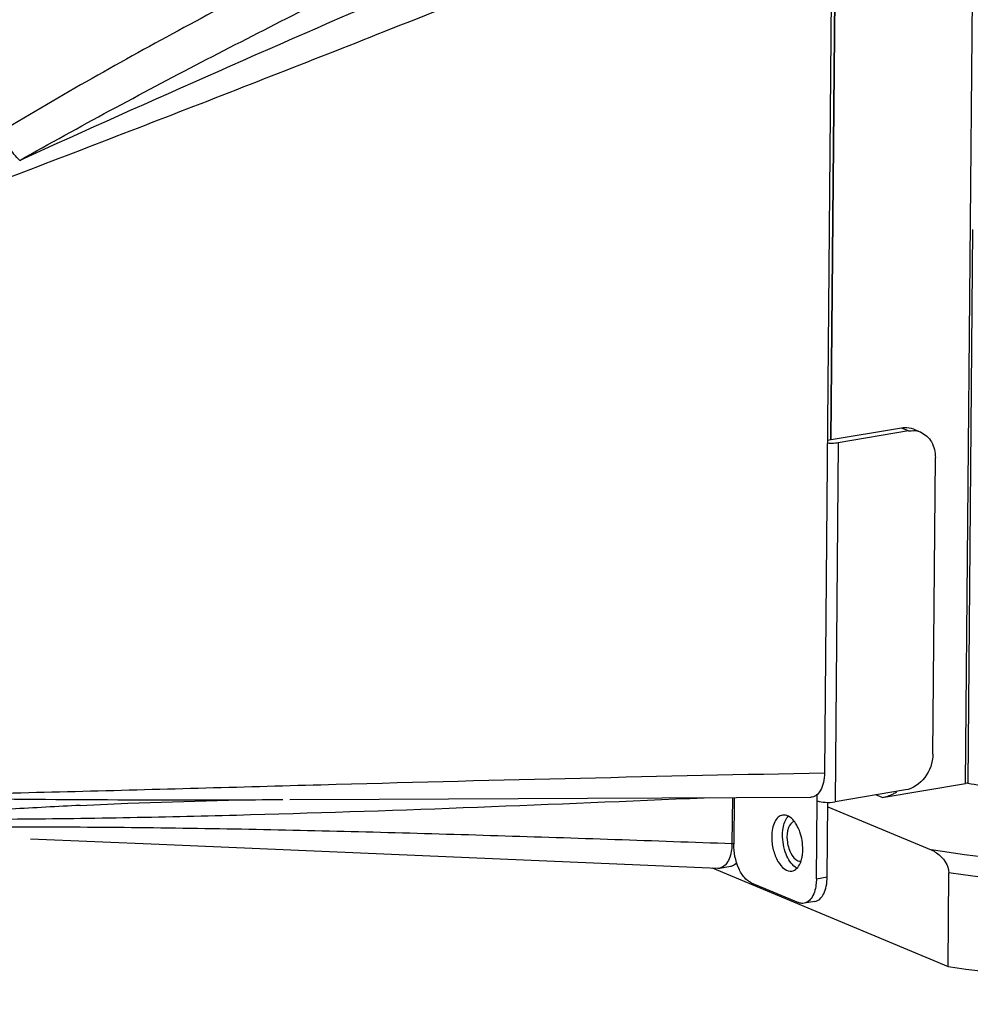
# Model space of a CAD drawing. Header units: millimetres. Extents: x 12 to 2508, y 25 to 1770.
# Tile 40 of 56: x 2180 to 2239, y 705 to 766. Entities that reach past the tile are written whole.
import ezdxf

# ---------------------------------------------------------------- set-up
doc = ezdxf.new("R2010")
doc.units = ezdxf.units.MM
for name, color, linetype in [('COVER_J_ABL73', 7, 'Continuous'), ('COVER_J_PBL75', 7, 'Continuous'), ('FLANGE_B_PBL77', 7, 'Continuous'), ('new_view_8_VBL72', 7, 'Continuous'), ('PLATE_J_PBL74', 7, 'Continuous')]:
    doc.layers.add(name, color=color, linetype=linetype)

# ---------------------------------------------------------------- blocks, each defined once
blk = doc.blocks.new('PLATE_J_PBL74', base_point=(3054.244, 1375.855))
at = {"layer": 'PLATE_J_PBL74', "color": 7}
for p, q in [((3087.111, 1359.697), (3087.524, 1407.851)), ((3091.46, 1360.43), (3086.883, 1359.659)), ((3092.215, 1360.349), (3092.654, 1360.165)), ((3091.899, 1360.246), (3087.55, 1359.514)), ((3093.398, 1340.304), (3093.554, 1358.602)), ((3091.709, 1338.096), (3087.36, 1337.363)), ((3081.137, 1337.628), (3081.112, 1334.752)), ((3086.211, 1332.618), (3086.253, 1337.434)), ((3086.88, 1332.731), (3086.92, 1337.332)), ((3082.192, 1332.367), (3085.098, 1331.151)), ((3086.116, 1331.218), (3085.447, 1331.105))]:
    blk.add_line(p, q, dxfattribs=at)
at = {"layer": 'PLATE_J_PBL74', "color": 2}
for p, q in [((3091.899, 1360.246), (3091.46, 1360.43)), ((3087.55, 1359.514), (3087.36, 1337.363)), ((3086.253, 1337.434), (3086.256, 1337.831)), ((3086.211, 1332.618), (3086.88, 1332.731))]:
    blk.add_line(p, q, dxfattribs=at)
at = {"layer": 'PLATE_J_PBL74', "color": 7}
for centre, radius, start, end in [((3092.143, 1358.912), 1.355, 81.9832, 86.79796), ((3092.149, 1358.954), 1.313, 67.38296, 81.97187), ((3085.444, 1334.082), 0.917, 235.43795, 236.39918)]:
    blk.add_arc(centre, radius, start, end, dxfattribs=at)
for points, knots in [([(3092.215, 1360.349), (3092.04, 1360.422), (3091.778, 1360.467), (3091.524, 1360.441), (3091.46, 1360.43)], [0, 0, 0, 0, 0.743072, 1, 1, 1, 1]), ([(3092.653, 1360.165), (3092.928, 1360.051), (3093.424, 1359.583), (3093.557, 1358.934), (3093.554, 1358.602)], [0, 0, 0, 0, 0.472639, 1, 1, 1, 1]), ([(3087.55, 1359.514), (3087.499, 1359.505), (3087.276, 1359.477), (3087.051, 1359.478), (3086.88, 1359.493)], [0, 0, 0, 0, 0.233299, 1, 1, 1, 1]), ([(3093.398, 1340.304), (3093.393, 1339.794), (3093.058, 1338.799), (3092.173, 1338.174), (3091.709, 1338.096)], [0, 0, 0, 0, 0.519966, 1, 1, 1, 1]), ([(3086.253, 1337.434), (3086.411, 1337.367), (3086.789, 1337.322), (3087.162, 1337.33), (3087.36, 1337.363)], [0, 0, 0, 0, 0.46116, 1, 1, 1, 1]), ([(3084.124, 1336.546), (3084.026, 1336.529), (3083.822, 1336.421), (3083.615, 1336.115), (3083.485, 1335.701), (3083.456, 1335.388), (3083.455, 1335.221)], [0, 0, 0, 0, 0.187128, 0.411103, 0.684496, 1, 1, 1, 1]), ([(3084.829, 1336.183), (3084.733, 1336.301), (3084.532, 1336.498), (3084.243, 1336.566), (3084.124, 1336.546)], [0, 0, 0, 0, 0.557924, 1, 1, 1, 1]), ([(3084.124, 1335.334), (3084.125, 1335.438), (3084.147, 1335.799), (3084.246, 1336.17), (3084.396, 1336.383)], [0, 0, 0, 0, 0.284703, 1, 1, 1, 1]), ([(3085.055, 1335.829), (3085.038, 1335.862), (3084.972, 1335.985), (3084.894, 1336.102), (3084.829, 1336.183)], [0, 0, 0, 0, 0.262801, 1, 1, 1, 1]), ([(3085.374, 1334.418), (3085.377, 1334.786), (3085.295, 1335.277), (3085.107, 1335.725), (3085.055, 1335.829)], [0, 0, 0, 0, 0.759268, 1, 1, 1, 1]), ([(3083.455, 1335.221), (3083.453, 1334.948), (3083.519, 1334.413), (3083.788, 1333.716), (3084.17, 1333.205), (3084.552, 1333.069), (3084.705, 1333.094)], [0, 0, 0, 0, 0.304401, 0.593492, 0.827238, 1, 1, 1, 1]), ([(3084.924, 1333.327), (3084.65, 1333.516), (3084.253, 1334.196), (3084.12, 1334.929), (3084.124, 1335.334)], [0, 0, 0, 0, 0.45057, 1, 1, 1, 1]), ([(3082.192, 1332.367), (3082.03, 1332.435), (3081.715, 1332.706), (3081.256, 1333.494), (3081.108, 1334.242), (3081.112, 1334.752)], [0, 0, 0, 0, 0.193944, 0.43885, 1, 1, 1, 1]), ([(3085.33, 1333.957), (3085.337, 1333.993), (3085.362, 1334.146), (3085.373, 1334.301), (3085.374, 1334.418)], [0, 0, 0, 0, 0.240917, 1, 1, 1, 1]), ([(3084.705, 1333.094), (3084.81, 1333.112), (3085.031, 1333.237), (3085.158, 1333.446), (3085.211, 1333.565)], [0, 0, 0, 0, 0.450277, 1, 1, 1, 1]), ([(3085.211, 1333.565), (3085.224, 1333.594), (3085.276, 1333.721), (3085.311, 1333.854), (3085.33, 1333.957)], [0, 0, 0, 0, 0.235304, 1, 1, 1, 1]), ([(3086.211, 1332.618), (3086.21, 1332.496), (3086.183, 1332.072), (3086.063, 1331.633), (3085.879, 1331.391)], [0, 0, 0, 0, 0.286759, 1, 1, 1, 1]), ([(3086.116, 1331.218), (3086.228, 1331.236), (3086.461, 1331.36), (3086.698, 1331.711), (3086.846, 1332.183), (3086.879, 1332.54), (3086.88, 1332.731)], [0, 0, 0, 0, 0.187135, 0.411144, 0.68452, 1, 1, 1, 1]), ([(3085.447, 1331.105), (3085.362, 1331.09), (3085.239, 1331.1), (3085.127, 1331.139), (3085.098, 1331.151)], [0, 0, 0, 0, 0.736194, 1, 1, 1, 1]), ([(3085.879, 1331.391), (3085.849, 1331.352), (3085.735, 1331.22), (3085.572, 1331.126), (3085.447, 1331.105)], [0, 0, 0, 0, 0.27613, 1, 1, 1, 1])]:
    blk.add_open_spline(points, degree=3, knots=knots, dxfattribs=at)
for points in [[(3091.899, 1360.246), (3092.004, 1360.264), (3092.112, 1360.271), (3092.219, 1360.265)], [(3084.396, 1336.383), (3084.418, 1336.414), (3084.443, 1336.444), (3084.469, 1336.472)], [(3085.028, 1333.266), (3084.997, 1333.281), (3084.966, 1333.299), (3084.937, 1333.319)]]:
    blk.add_open_spline(points, degree=3, dxfattribs=at)
blk = doc.blocks.new('COVER_J_PBL75', base_point=(3046.334, 1375.549))
at = {"layer": 'COVER_J_PBL75', "color": 7}
for p, q in [((3087.195, 1396.001), (3086.708, 1339.156)), ((3081.027, 1337.628), (3081.003, 1334.792)), ((3080.247, 1333.279), (3080.916, 1333.392))]:
    blk.add_line(p, q, dxfattribs=at)
at = {"layer": 'COVER_J_PBL75', "color": 2}
blk.add_line((3081.003, 1334.792), (3081.103, 1334.809), dxfattribs=at)
at = {"layer": 'COVER_J_PBL75', "color": 7}
for points in [[(3040.786, 1337.143), (3043.722, 1337.28), (3049.929, 1337.467), (3053.281, 1337.502)], [(3053.709, 1337.503), (3059.221, 1337.523), (3072.093, 1337.582), (3085.861, 1337.652)], [(3037.719, 1335.083), (3045.648, 1334.743), (3061.9, 1334.057), (3080.13, 1333.272)]]:
    blk.add_lwpolyline(points, dxfattribs=at)
for centre, radius, start, end in [((3077.507, 1334.822), 3.496, 358.98115, 359.51019), ((3080.154, 1333.835), 0.563, 267.55321, 279.47233)]:
    blk.add_arc(centre, radius, start, end, dxfattribs=at)
at = {"layer": 'COVER_J_PBL75', "color": 2}
for points, knots in [([(3081.581, 1402.28), (3073.874, 1398.636), (3062.331, 1393.072), (3047.12, 1385.183), (3039.611, 1380.962), (3035.915, 1378.723)], [0, 0, 0, 0, 0.497517, 0.747775, 1, 1, 1, 1]), ([(3037.047, 1376.939), (3040.739, 1379.032), (3048.199, 1383.03), (3063.232, 1390.622), (3074.603, 1396.048), (3082.19, 1399.607)], [0, 0, 0, 0, 0.252007, 0.502391, 1, 1, 1, 1]), ([(3086.149, 1398.369), (3077.936, 1394.861), (3061.524, 1387.821), (3045.175, 1380.633), (3037.047, 1376.94)], [0, 0, 0, 0, 0.500061, 1, 1, 1, 1]), ([(3087.195, 1396.001), (3077.988, 1392.248), (3064.147, 1386.664), (3045.585, 1379.398), (3036.255, 1375.823), (3031.578, 1374.032)], [0, 0, 0, 0, 0.498756, 0.748767, 1, 1, 1, 1]), ([(3037.049, 1376.941), (3036.794, 1377.18), (3036.353, 1377.745), (3036.031, 1378.384), (3035.915, 1378.723)], [0, 0, 0, 0, 0.493277, 1, 1, 1, 1]), ([(3023.642, 1336.111), (3025.902, 1336.217), (3030.468, 1336.276), (3037.357, 1336.299), (3044.313, 1336.398), (3053.633, 1336.623), (3065.292, 1337.023), (3074.62, 1337.412), (3079.283, 1337.617)], [0, 0, 0, 0, 0.121939, 0.246049, 0.371262, 0.496887, 0.74843, 1, 1, 1, 1]), ([(3026.129, 1337.729), (3028.389, 1337.667), (3037.439, 1337.483), (3046.492, 1337.481), (3053.283, 1337.502)], [0, 0, 0, 0, 0.249802, 1, 1, 1, 1]), ([(3040.786, 1337.143), (3039.365, 1337.07), (3033.647, 1336.768), (3027.932, 1336.425), (3023.642, 1336.111)], [0, 0, 0, 0, 0.248674, 1, 1, 1, 1]), ([(3022.823, 1335.849), (3025.307, 1335.756), (3030.236, 1335.765), (3037.579, 1335.837), (3044.85, 1335.791), (3054.499, 1335.632), (3066.548, 1335.3), (3076.184, 1334.968), (3081.003, 1334.792)], [0, 0, 0, 0, 0.128154, 0.253964, 0.37863, 0.502951, 0.751433, 1, 1, 1, 1])]:
    blk.add_open_spline(points, degree=3, knots=knots, dxfattribs=at)
at = {"layer": 'COVER_J_PBL75', "color": 7}
for points, knots in [([(3026.129, 1337.729), (3031.228, 1337.785), (3041.38, 1338.02), (3061.57, 1338.601), (3076.665, 1338.962), (3086.708, 1339.156)], [0, 0, 0, 0, 0.252477, 0.502735, 1, 1, 1, 1]), ([(3086.708, 1339.156), (3086.706, 1338.955), (3086.67, 1338.581), (3086.505, 1338.093), (3086.236, 1337.745), (3085.978, 1337.653), (3085.861, 1337.652)], [0, 0, 0, 0, 0.320241, 0.593683, 0.813416, 1, 1, 1, 1]), ([(3081.002, 1334.76), (3081, 1334.641), (3080.97, 1334.227), (3080.851, 1333.799), (3080.672, 1333.561)], [0, 0, 0, 0, 0.285924, 1, 1, 1, 1]), ([(3080.672, 1333.561), (3080.643, 1333.523), (3080.531, 1333.393), (3080.37, 1333.3), (3080.247, 1333.279)], [0, 0, 0, 0, 0.275573, 1, 1, 1, 1]), ([(3080.916, 1333.392), (3080.951, 1333.398), (3081.094, 1333.436), (3081.217, 1333.531), (3081.292, 1333.615)], [0, 0, 0, 0, 0.238061, 1, 1, 1, 1])]:
    blk.add_open_spline(points, degree=3, knots=knots, dxfattribs=at)
blk = doc.blocks.new('COVER_J_ABL73', base_point=(3039.908, 1375.855))
at = {"layer": 'COVER_J_PBL75'}
blk.add_blockref('COVER_J_PBL75', (3046.334, 1375.549), dxfattribs=at)
at = {"layer": 'PLATE_J_PBL74'}
blk.add_blockref('PLATE_J_PBL74', (3054.244, 1375.855), dxfattribs=at)
blk = doc.blocks.new('FLANGE_B_PBL77', base_point=(3131.129, 1376.129))
at = {"layer": 'FLANGE_B_PBL77', "color": 2}
for p, q in [((3095.421, 1338.498), (3096.037, 1410.294)), ((3090.262, 1337.628), (3089.882, 1337.788))]:
    blk.add_line(p, q, dxfattribs=at)
at = {"layer": 'FLANGE_B_PBL77', "color": 7}
for p, q in [((3087.531, 1408.622), (3087.111, 1359.697)), ((3095.852, 1372.688), (3095.56, 1338.519)), ((3090.262, 1337.628), (3095.421, 1338.498)), ((3086.918, 1337.065), (3093.301, 1334.394)), ((3079.775, 1333.287), (3094.336, 1327.196)), ((3094.336, 1327.196), (3094.385, 1332.974))]:
    blk.add_line(p, q, dxfattribs=at)
for centre, radius, start, end in [((3096.226, 1333.715), 4.85, 97.89328, 99.54606), ((3120.504, 1479.127), 142.803, 259.94028, 260.58429)]:
    blk.add_arc(centre, radius, start, end, dxfattribs=at)
at = {"layer": 'FLANGE_B_PBL77', "color": 2}
for points, knots in [([(3192.111, 1360.362), (3193.709, 1359.529), (3195.907, 1358.201), (3198.278, 1356.048), (3199.503, 1354.5), (3200.279, 1352.911), (3200.579, 1351.289), (3200.382, 1349.665), (3199.702, 1348.077), (3198.568, 1346.537), (3196.32, 1344.406), (3192.327, 1341.948), (3186.278, 1339.402), (3178.783, 1337.142), (3170.02, 1335.224), (3156.469, 1333.126), (3138.079, 1331.748), (3115.623, 1331.938), (3100.584, 1333.325), (3093.301, 1334.394)], [0, 0, 0, 0, 0.04286, 0.060501, 0.075911, 0.089552, 0.102139, 0.114595, 0.127877, 0.142763, 0.159781, 0.20125, 0.253299, 0.315591, 0.387122, 0.466469, 0.641493, 0.82495, 1, 1, 1, 1]), ([(3195.105, 1342.076), (3192.775, 1340.68), (3187.111, 1338.207), (3177.327, 1335.384), (3165.554, 1333.127), (3147.319, 1330.953), (3123.34, 1330.255), (3103.917, 1331.65), (3094.385, 1332.974)], [0, 0, 0, 0, 0.079628, 0.179918, 0.298208, 0.430564, 0.717916, 1, 1, 1, 1])]:
    blk.add_open_spline(points, degree=3, knots=knots, dxfattribs=at)
at = {"layer": 'FLANGE_B_PBL77', "color": 7}
for points, knots in [([(3094.336, 1327.196), (3100.235, 1326.376), (3112.392, 1325.206), (3130.762, 1324.703), (3148.892, 1325.415), (3163.3, 1327.021), (3173.814, 1328.938), (3180.694, 1330.577), (3186.728, 1332.436), (3191.824, 1334.487), (3195.916, 1336.698), (3198.957, 1339.052), (3200.928, 1341.567), (3201.436, 1343.457), (3201.443, 1344.322)], [0, 0, 0, 0, 0.158093, 0.323811, 0.487411, 0.639316, 0.708148, 0.770951, 0.82695, 0.875573, 0.916539, 0.950029, 0.977041, 1, 1, 1, 1]), ([(3090.262, 1337.628), (3090.504, 1337.669), (3090.823, 1337.778), (3091.111, 1337.94), (3091.184, 1337.985)], [0, 0, 0, 0, 0.741658, 1, 1, 1, 1]), ([(3084.848, 1336.159), (3084.677, 1336.116), (3084.39, 1335.691), (3084.374, 1334.973), (3084.554, 1334.241), (3084.878, 1333.81), (3085.073, 1333.729)], [0, 0, 0, 0, 0.189676, 0.470377, 0.77151, 1, 1, 1, 1]), ([(3093.301, 1334.394), (3093.417, 1334.346), (3093.944, 1334.054), (3094.389, 1333.457), (3094.385, 1332.974)], [0, 0, 0, 0, 0.206118, 1, 1, 1, 1])]:
    blk.add_open_spline(points, degree=3, knots=knots, dxfattribs=at)
blk.add_open_spline([(3085.073, 1333.729), (3085.13, 1333.705), (3085.193, 1333.692), (3085.255, 1333.696)], degree=3, dxfattribs=at)
blk = doc.blocks.new('NEW_VIEW_8_VBL72', base_point=(3101.864, 1793.209))
at = {"layer": 'COVER_J_ABL73'}
blk.add_blockref('COVER_J_ABL73', (3039.908, 1375.855), dxfattribs=at)
at = {"layer": 'FLANGE_B_PBL77'}
blk.add_blockref('FLANGE_B_PBL77', (3131.129, 1376.129), dxfattribs=at)

msp = doc.modelspace()

# ---------------------------------------------------------------- block references
at = {"layer": 'new_view_8_VBL72'}
msp.add_blockref('NEW_VIEW_8_VBL72', (2244.705, 1173.42), dxfattribs=at)

doc.saveas('drawing.dxf')
